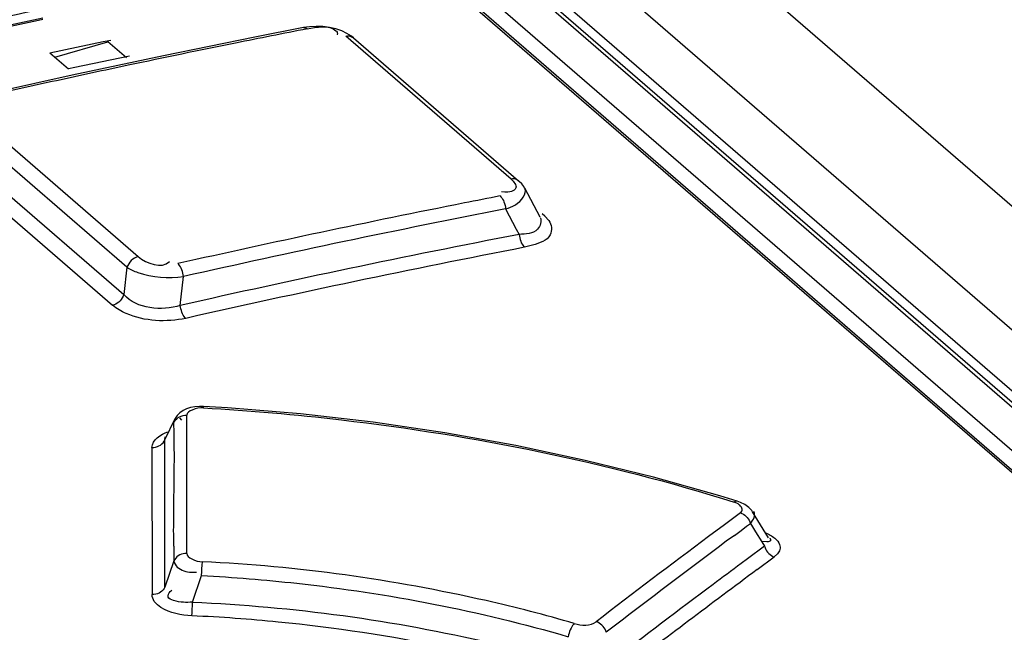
# Model space of a CAD drawing. Header units: inches. Extents: x 0 to 117, y 0 to 83.
# Tile 58 of 64: x 100.101 to 100.545, y 27.301 to 27.577. Entities that reach past the tile are written whole.
import ezdxf

# ---------------------------------------------------------------- set-up
doc = ezdxf.new("R2010")
doc.units = ezdxf.units.IN
doc.header["$LTSCALE"] = 6.4311023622
doc.header["$MEASUREMENT"] = 0
doc.layers.get('0').update_dxf_attribs({"linetype": 'CONTINUOUS'})

msp = doc.modelspace()

# ---------------------------------------------------------------- linework, layer by layer
at = {"color": 7, "linetype": 'CONTINUOUS'}
for p, q in [((99.8756483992, 28.0759931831), (105.5462859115, 23.1650770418)), ((99.7977037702, 28.0526923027), (101.0706349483, 26.9503015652)), ((101.0739053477, 26.9495078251), (99.8009679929, 28.0519039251)), ((99.8379584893, 28.052794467), (101.1163126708, 26.9457072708)), ((101.047892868, 26.9502658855), (99.7824371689, 28.0461826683)), ((101.0341161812, 26.9523018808), (99.7811634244, 28.0373907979)), ((99.783347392, 28.0368774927), (101.0363107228, 26.9517794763)), ((99.8376389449, 28.0254503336), (101.1111945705, 26.9225188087)), ((100.2289385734, 27.5736457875), (100.2069311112, 27.5693107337)), ((100.2316009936, 27.574040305), (100.2289385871, 27.5736456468)), ((100.2345462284, 27.5742107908), (100.2316009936, 27.574040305)), ((100.2441759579, 27.5709646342), (100.2440914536, 27.5703544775)), ((100.1143246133, 27.5623115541), (100.1384246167, 27.5673239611)), ((100.1165863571, 27.5603528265), (100.1406122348, 27.5672885)), ((100.1490079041, 27.5600176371), (100.1406122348, 27.5672885)), ((100.2069311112, 27.5693107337), (100.1656764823, 27.5609085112)), ((100.3226220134, 27.5052377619), (100.248029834, 27.5698364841)), ((100.2513698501, 27.5690986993), (100.2514054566, 27.5690682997)), ((100.2514054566, 27.5690682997), (100.3259977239, 27.5044695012)), ((100.1143246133, 27.5623115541), (100.1227202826, 27.5550406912)), ((100.1656764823, 27.5609085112), (100.1243935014, 27.5521410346)), ((100.1503161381, 27.5607622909), (100.1256440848, 27.5556617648)), ((100.1256440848, 27.5556617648), (100.1227202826, 27.5550406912)), ((100.1243935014, 27.5521410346), (100.0834266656, 27.5430859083)), ((100.0804388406, 27.5342424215), (100.1543079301, 27.4702699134)), ((100.1491910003, 27.4654371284), (100.0753218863, 27.5294096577)), ((100.0697932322, 27.5206344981), (100.1477680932, 27.4531062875)), ((100.0646898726, 27.5158048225), (100.1426647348, 27.448276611)), ((100.3196837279, 27.4993732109), (100.3183167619, 27.4995327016)), ((100.3286274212, 27.5013076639), (100.3355173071, 27.4882945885)), ((100.3201048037, 27.4918124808), (100.3249397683, 27.4826890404)), ((100.3378742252, 27.4885080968), (100.3366330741, 27.4895829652)), ((100.3378742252, 27.4885080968), (100.3396608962, 27.486547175)), ((100.3249397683, 27.4826890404), (100.3262019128, 27.4803072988)), ((100.3323205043, 27.4753999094), (100.3286529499, 27.474468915)), ((100.1491910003, 27.4654371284), (100.1477680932, 27.4531062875)), ((100.1732125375, 27.4482025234), (100.1747237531, 27.4612605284)), ((100.1837347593, 27.401914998), (100.183780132, 27.4026263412)), ((100.1946114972, 27.4019609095), (100.183780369, 27.4026263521)), ((100.1718801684, 27.3985638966), (100.1709114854, 27.397112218)), ((100.1728720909, 27.3974136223), (100.1738137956, 27.3963487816)), ((100.1761627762, 27.3971110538), (100.1761633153, 27.3986116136)), ((100.1662645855, 27.3875155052), (100.1709321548, 27.3971516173)), ((100.1709321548, 27.3971516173), (100.17088624, 27.397063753)), ((100.1761608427, 27.3917161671), (100.1761627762, 27.3971110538)), ((100.166252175, 27.3875194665), (100.1664805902, 27.3888206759)), ((100.1761534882, 27.3709775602), (100.1761608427, 27.3917161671)), ((100.1604457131, 27.3840905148), (100.1604995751, 27.3176099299)), ((100.1761438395, 27.3432042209), (100.1761534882, 27.3709775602)), ((100.4246536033, 27.3597964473), (100.4167617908, 27.3622081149)), ((100.426141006, 27.3545523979), (100.4189132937, 27.3491943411)), ((100.4387703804, 27.3433016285), (100.4315089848, 27.3550691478)), ((100.4189132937, 27.3491943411), (100.4116839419, 27.3438103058)), ((100.4263747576, 27.3466324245), (100.4289149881, 27.3485170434)), ((100.4289149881, 27.3485170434), (100.4305909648, 27.3497587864)), ((100.4305909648, 27.3497587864), (100.4328845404, 27.3460462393)), ((100.4233717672, 27.3444005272), (100.4263747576, 27.3466324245)), ((100.4328845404, 27.3460462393), (100.4357374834, 27.3414279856)), ((100.1662480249, 27.3210028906), (100.1662846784, 27.3432497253)), ((100.1761414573, 27.3362391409), (100.1761438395, 27.3432042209)), ((100.4357374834, 27.3414279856), (100.4369678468, 27.3394362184)), ((100.4381042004, 27.3414649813), (100.4357715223, 27.3416324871)), ((100.4369678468, 27.3394362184), (100.4292423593, 27.3337365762)), ((100.4428355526, 27.3359765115), (100.4414055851, 27.3346398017)), ((100.1704088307, 27.3328338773), (100.1662480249, 27.3210028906)), ((100.4292423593, 27.3337365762), (100.4263747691, 27.3316137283)), ((100.4336937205, 27.328943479), (100.4414055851, 27.3346398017)), ((100.178792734, 27.3142503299), (100.182871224, 27.3262249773)), ((100.1828712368, 27.3262248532), (100.182954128, 27.3278544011)), ((100.182954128, 27.3278544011), (100.1830447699, 27.3294351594)), ((100.1686377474, 27.3189945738), (100.1694416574, 27.3196737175)), ((100.1785522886, 27.3093692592), (100.1787928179, 27.3142498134)), ((100.178469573, 27.3080575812), (100.1785522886, 27.3093692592))]:
    msp.add_line(p, q, dxfattribs=at)
for points in [[(100.2289385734, 27.5736457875), (100.2293298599, 27.5736648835), (100.2297340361, 27.5735740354), (100.2301434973, 27.573375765), (100.2305465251, 27.573078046)], [(100.2461181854, 27.5721952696), (100.2434638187, 27.5730888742), (100.2405950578, 27.5737343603), (100.2375758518, 27.5741118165), (100.2345462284, 27.5742107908)], [(100.2514105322, 27.5690634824), (100.2505803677, 27.5697335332), (100.2485066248, 27.5710681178), (100.2461181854, 27.5721952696)], [(100.248029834, 27.5698364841), (100.2486610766, 27.569917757), (100.2492747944, 27.5699160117), (100.2498613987, 27.5698312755), (100.2504117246, 27.5696648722), (100.2509171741, 27.5694194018), (100.2513698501, 27.5690986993)], [(100.3259935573, 27.5044731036), (100.3255092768, 27.5048207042), (100.3250038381, 27.5050661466), (100.3244535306, 27.5052325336), (100.3238669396, 27.5053172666), (100.3232532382, 27.5053190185), (100.3226220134, 27.5052377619)], [(100.3273650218, 27.5031039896), (100.3262798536, 27.5042185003), (100.3259937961, 27.5044726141)], [(100.3287016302, 27.5011657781), (100.328272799, 27.5018929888), (100.3273650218, 27.5031039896)], [(100.31764412, 27.4976493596), (100.3180278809, 27.4972684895), (100.3184042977, 27.496792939), (100.3187624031, 27.4962313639), (100.3190883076, 27.4956050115), (100.3193773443, 27.4949258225), (100.3196306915, 27.4941889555), (100.3198416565, 27.4934052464), (100.320000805, 27.4926052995), (100.3201048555, 27.4918124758)], [(100.3262024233, 27.4803095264), (100.3263073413, 27.4795091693), (100.3264645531, 27.4787182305), (100.3266700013, 27.4779512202), (100.3269176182, 27.4772252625), (100.3272028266, 27.4765486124), (100.3275245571, 27.4759230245), (100.3278795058, 27.475358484), (100.3282603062, 27.4748703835), (100.3286602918, 27.4744697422)], [(100.1543079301, 27.4702699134), (100.1537731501, 27.4701201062), (100.1531769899, 27.469886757), (100.1525300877, 27.4695513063), (100.1518295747, 27.4690820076), (100.151121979, 27.4684751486), (100.1504872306, 27.4677821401), (100.1499545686, 27.4670413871), (100.1495190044, 27.4662534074), (100.1491910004, 27.4654371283)], [(100.1747236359, 27.4612605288), (100.1746016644, 27.4620433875), (100.1744266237, 27.4628331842), (100.1742023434, 27.4636072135), (100.1739396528, 27.464333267), (100.1736444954, 27.4650036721), (100.1733119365, 27.4656296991), (100.1729447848, 27.4661992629), (100.1725579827, 27.4666861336), (100.17216291, 27.4670785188)], [(100.1477680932, 27.4531062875), (100.1474716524, 27.4523572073), (100.1470841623, 27.4516305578), (100.1466134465, 27.4509410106), (100.1460690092, 27.4503024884), (100.145461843, 27.4497278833), (100.1448042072, 27.4492287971), (100.1441093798, 27.4488153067), (100.1433913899, 27.4484957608), (100.1426647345, 27.4482766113)], [(100.1757767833, 27.4423840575), (100.1753743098, 27.4427838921), (100.1749882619, 27.4432707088), (100.1746254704, 27.4438336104), (100.1742936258, 27.444457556), (100.1739962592, 27.4451324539), (100.1737343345, 27.4458558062), (100.1735124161, 27.4466190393), (100.1733368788, 27.4474053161), (100.1732120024, 27.4482002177)], [(100.1837795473, 27.4026277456), (100.1818955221, 27.4026501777), (100.1798622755, 27.4024848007), (100.1779072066, 27.4021091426), (100.1761133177, 27.4015318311), (100.1744966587, 27.4007489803), (100.1730658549, 27.399749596), (100.1718801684, 27.3985638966)], [(100.4167617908, 27.3622081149), (100.3868184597, 27.3706647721), (100.3560941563, 27.3782572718), (100.3247003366, 27.3849455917), (100.2927450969, 27.3906927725), (100.2603362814, 27.3954652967), (100.227585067, 27.399230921), (100.1946114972, 27.4019609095)], [(100.1703543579, 27.3952028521), (100.1706913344, 27.3958670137), (100.1711374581, 27.3964914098), (100.1716815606, 27.3970555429), (100.172295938, 27.3975355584), (100.1729668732, 27.3979292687), (100.1737069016, 27.3982440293), (100.17450847, 27.398469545), (100.1753358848, 27.3985924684), (100.1761633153, 27.3986115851)], [(100.1604522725, 27.3841139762), (100.1612766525, 27.3841337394), (100.1621014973, 27.3842566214), (100.1629012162, 27.3844816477), (100.1636404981, 27.3847959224), (100.1643114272, 27.3851893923), (100.1649256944, 27.3856690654), (100.1654694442, 27.3862325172), (100.1659152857, 27.3868560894), (100.1662521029, 27.3875193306)], [(100.4246536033, 27.3597964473), (100.4243459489, 27.3598360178), (100.4240234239, 27.3597761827), (100.4236828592, 27.3596214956), (100.4233333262, 27.3593779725)], [(100.428130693, 27.3582811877), (100.426068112, 27.3592954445), (100.4246631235, 27.3597943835)], [(100.4315125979, 27.3550632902), (100.4311859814, 27.3555512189), (100.4298560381, 27.3570191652), (100.428130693, 27.3582811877)], [(100.4261411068, 27.3545524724), (100.4267840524, 27.3542955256), (100.4274223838, 27.3539508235), (100.4280391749, 27.353523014), (100.4286123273, 27.3530266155), (100.4291335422, 27.3524707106), (100.4296042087, 27.3518520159), (100.4300133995, 27.3511785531), (100.4303446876, 27.3504742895), (100.4305910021, 27.3497587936)], [(100.1761414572, 27.3362391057), (100.1753476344, 27.3362157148), (100.1745461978, 27.3360953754), (100.1737605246, 27.3358760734), (100.173022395, 27.3355655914), (100.1723441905, 27.3351712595), (100.1717238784, 27.3346896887), (100.171177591, 27.3341259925), (100.1707301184, 27.3335022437), (100.1703924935, 27.3328390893)], [(100.4369679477, 27.3394362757), (100.437202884, 27.3387464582), (100.4375196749, 27.3380610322), (100.4379141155, 27.3373981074), (100.4383728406, 27.3367813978), (100.4388874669, 27.3362198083), (100.4394610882, 27.3357117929), (100.4400863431, 27.3352690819), (100.4407410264, 27.334909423), (100.4414069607, 27.3346405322)], [(100.1830447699, 27.3294351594), (100.183134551, 27.3308229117), (100.1831790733, 27.3314424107), (100.1832211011, 27.3319784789), (100.1832594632, 27.3324174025)], [(100.1636924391, 27.3183269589), (100.1629524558, 27.3180030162), (100.1621530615, 27.3177693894), (100.161326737, 27.3176379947), (100.1604993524, 27.3176101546)], [(100.1662355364, 27.321006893), (100.1659148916, 27.3203723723), (100.1654890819, 27.319767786), (100.1649646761, 27.319212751), (100.1643616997, 27.3187300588), (100.1636924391, 27.3183269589)], [(100.3511299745, 27.3045622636), (100.3507515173, 27.3041779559), (100.3503671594, 27.3036911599), (100.3499890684, 27.3031145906), (100.3496338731, 27.3024777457), (100.3493061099, 27.3017940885), (100.3490014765, 27.3010500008), (100.3487271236, 27.3002535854), (100.3484963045, 27.2994413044), (100.3483149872, 27.2986386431)], [(100.3655720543, 27.3006093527), (100.365327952, 27.3013002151), (100.3650006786, 27.3019869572), (100.3645947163, 27.3026510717), (100.3641240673, 27.3032683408), (100.3635974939, 27.3038296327), (100.3630118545, 27.304336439), (100.3623749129, 27.3047767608), (100.3617097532, 27.3051325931), (100.361035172, 27.3053962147)]]:
    msp.add_lwpolyline(points, dxfattribs=at)
for centre, radius, start, end in [((101.1768163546, 22.5451483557), 5.1483778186, 101.5191047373, 102.3376993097), ((101.1532233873, 22.6259234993), 5.0604036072, 101.8837124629, 102.2711962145), ((101.1544202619, 22.6249907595), 5.0609724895, 101.894820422, 102.2822826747), ((101.1704564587, 22.7444161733), 4.9192943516, 101.0153653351, 101.2069014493), ((100.0485085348, 28.0195216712), 0.4610506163, 281.2461441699, 281.6894320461), ((101.1980021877, 22.6067962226), 5.0596441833, 101.3964293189, 101.9569857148), ((101.1823039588, 22.6846200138), 4.9802528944, 101.2069020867, 101.3963024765), ((101.1998454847, 22.5980697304), 5.0685632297, 101.9569334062, 102.3310144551), ((101.2130542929, 22.5375993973), 5.1304593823, 102.3309037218, 102.5159896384), ((101.224342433, 22.4867491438), 5.1825474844, 102.5159898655, 102.699418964), ((101.289408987, 22.5083503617), 5.0830482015, 101.0217645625, 101.2071166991), ((101.285478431, 22.528901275), 5.0621252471, 101.2086853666, 102.7052453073), ((101.2885372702, 22.5223668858), 5.0629290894, 101.0274398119, 102.7086747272), ((101.28643429, 22.5239236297), 5.0485428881, 100.9644506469, 102.7386120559), ((101.287799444, 22.5240526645), 5.0424778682, 100.9652340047, 102.7402917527), ((99.1364158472, 27.3717676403), 1.0342206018, 1.0947152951, 1.2981271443), ((99.32074449, 27.3753255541), 0.8498576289, 0.918828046, 1.0923135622), ((99.5042927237, 27.3787031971), 0.6662789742, 359.0544107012, 0.8815196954), ((84.4484537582, 27.358248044), 15.7178380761, 359.9453270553, 0.1066878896), ((102.9119420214, 23.9997133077), 4.1689224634, 126.65060332, 127.6472334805), ((101.2846281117, 27.3534384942), 1.1144097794, 180.7151905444, 181.0594171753), ((102.9128300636, 23.99346565), 4.1809737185, 126.742589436, 127.6137367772), ((102.8533070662, 24.0562968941), 4.0764814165, 126.5375708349, 126.758087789), ((100.1787078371, 27.3421589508), 0.0144557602, 268.2325859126, 273.4598334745), ((100.1785969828, 27.3441186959), 0.0164186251, 273.4332559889, 277.1482822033), ((102.892434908, 24.0092391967), 4.1310827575, 126.5255228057, 127.5989830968), ((102.9081885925, 23.9830865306), 4.1679784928, 126.7602536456, 127.5606439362), ((100.1453232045, 26.5755051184), 0.7333020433, 85.8731749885, 87.407857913), ((100.144908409, 26.5695388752), 0.7392826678, 84.3643225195, 85.8743868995), ((100.1469205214, 26.5858828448), 0.7228202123, 78.3217066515, 84.3958205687)]:
    msp.add_arc(centre, radius, start, end, dxfattribs=at)
for points in [[(100.2305158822, 27.5730773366), (100.234780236, 27.5739082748), (100.2402417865, 27.5751186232), (100.2435247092, 27.5722729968)], [(100.15430793, 27.4702699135), (100.157880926, 27.4671733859), (100.1651377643, 27.4644904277), (100.1683089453, 27.4679973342)], [(100.17321459, 27.4482023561), (100.1650005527, 27.4455285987), (100.1534727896, 27.4466197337), (100.1477680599, 27.4531062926)], [(100.1604457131, 27.3840905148), (100.1605688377, 27.3874264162), (100.1644458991, 27.3900403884), (100.1676182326, 27.3910794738)], [(100.1703051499, 27.3395283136), (100.1701902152, 27.3489209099), (100.1703317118, 27.3583155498), (100.1704809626, 27.3677076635)], [(100.1787928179, 27.3142498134), (100.2241562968, 27.3122306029), (100.2695496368, 27.3061201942), (100.3137531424, 27.2957292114)], [(100.1784875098, 27.3080568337), (100.1736853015, 27.3083180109), (100.1686050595, 27.3091874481), (100.1645438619, 27.3117635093)], [(100.3511299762, 27.3045622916), (100.35431113, 27.3036356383), (100.3584109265, 27.3033731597), (100.3610350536, 27.3053961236)]]:
    msp.add_open_spline(points, degree=3, dxfattribs=at)
for points, knots in [([(100.2435247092, 27.5722729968), (100.2437156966, 27.5721074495), (100.2440505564, 27.571717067), (100.2441720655, 27.5712109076), (100.2441759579, 27.5709646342)], [0, 0, 0, 0, 0.5064570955, 1, 1, 1, 1]), ([(100.3226220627, 27.5052377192), (100.3237592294, 27.5042539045), (100.3267163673, 27.5003183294), (100.3214814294, 27.4992237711), (100.3196837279, 27.4993732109)], [0, 0, 0, 0, 0.4546152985, 1, 1, 1, 1]), ([(100.3201068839, 27.4918139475), (100.3216310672, 27.4922966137), (100.3255354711, 27.4935545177), (100.3300520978, 27.4986211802), (100.3287116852, 27.5011315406)], [0, 0, 0, 0, 0.3597141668, 1, 1, 1, 1]), ([(100.3356978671, 27.4879301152), (100.3365389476, 27.4863407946), (100.3345942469, 27.4804187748), (100.3290792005, 27.4804318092), (100.3261999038, 27.4803058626)], [0, 0, 0, 0, 0.3842041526, 1, 1, 1, 1]), ([(100.3396608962, 27.486547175), (100.3409376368, 27.4848161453), (100.3414139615, 27.4781153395), (100.3352471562, 27.4762967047), (100.3323205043, 27.4753999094)], [0, 0, 0, 0, 0.4126968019, 1, 1, 1, 1]), ([(100.149190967, 27.4654371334), (100.1506792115, 27.4644290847), (100.1588006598, 27.4610512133), (100.167882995, 27.4602672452), (100.1747236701, 27.4612605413)], [0, 0, 0, 0, 0.2063747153, 1, 1, 1, 1]), ([(100.1757708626, 27.4423832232), (100.1669585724, 27.4405491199), (100.154543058, 27.4410280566), (100.1445242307, 27.4467509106), (100.1426647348, 27.448276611)], [0, 0, 0, 0, 0.7891274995, 1, 1, 1, 1]), ([(100.1837347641, 27.4019150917), (100.182001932, 27.4020102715), (100.1793802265, 27.4015765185), (100.1761626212, 27.3997465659), (100.1761633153, 27.3986116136)], [0, 0, 0, 0, 0.6046008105, 1, 1, 1, 1]), ([(100.1837347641, 27.4019150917), (100.2045354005, 27.4008008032), (100.2854558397, 27.3936391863), (100.3657446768, 27.3775442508), (100.4233489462, 27.359373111)], [0, 0, 0, 0, 0.2564291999, 1, 1, 1, 1]), ([(100.4258404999, 27.3579632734), (100.425515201, 27.3582745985), (100.4247279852, 27.3588435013), (100.4238362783, 27.3592219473), (100.4233489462, 27.359373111)], [0, 0, 0, 0, 0.4687828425, 1, 1, 1, 1]), ([(100.426141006, 27.3545523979), (100.4266110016, 27.3548996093), (100.4272406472, 27.3563294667), (100.4263428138, 27.3574825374), (100.4258404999, 27.3579632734)], [0, 0, 0, 0, 0.4566475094, 1, 1, 1, 1]), ([(100.4305909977, 27.3497587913), (100.431314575, 27.3505521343), (100.4324346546, 27.3521759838), (100.4326801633, 27.3544389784), (100.4322144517, 27.3552117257)], [0, 0, 0, 0, 0.5434021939, 1, 1, 1, 1]), ([(100.4373737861, 27.3455546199), (100.4388718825, 27.3449011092), (100.4414192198, 27.3436003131), (100.4434139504, 27.3413380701), (100.4438179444, 27.3401935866)], [0, 0, 0, 0, 0.5738622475, 1, 1, 1, 1]), ([(100.439302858, 27.3431725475), (100.4395710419, 27.3428508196), (100.4401738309, 27.3415871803), (100.4386628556, 27.3414795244), (100.4381042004, 27.3414649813)], [0, 0, 0, 0, 0.4284030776, 1, 1, 1, 1]), ([(100.4438179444, 27.3401935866), (100.4440602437, 27.3395071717), (100.4441641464, 27.3379024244), (100.4433348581, 27.3365660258), (100.4428355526, 27.3359765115)], [0, 0, 0, 0, 0.4851297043, 1, 1, 1, 1]), ([(100.1761414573, 27.3362391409), (100.1761398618, 27.3351220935), (100.1790557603, 27.3331798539), (100.1815792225, 27.332503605), (100.1832539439, 27.3324177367)], [0, 0, 0, 0, 0.3998069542, 1, 1, 1, 1]), ([(100.170392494, 27.3328390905), (100.1705994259, 27.3307340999), (100.1739463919, 27.328193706), (100.1771072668, 27.3277469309), (100.1782619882, 27.3277100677)], [0, 0, 0, 0, 0.6467425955, 1, 1, 1, 1]), ([(100.3511299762, 27.3045622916), (100.3379825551, 27.3085089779), (100.2829028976, 27.3224435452), (100.2262805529, 27.3305082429), (100.1832539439, 27.3324177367)], [0, 0, 0, 0, 0.2416899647, 1, 1, 1, 1]), ([(100.182871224, 27.3262249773), (100.1972041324, 27.3254772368), (100.253004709, 27.3209580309), (100.3083616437, 27.3103189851), (100.348315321, 27.2986387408)], [0, 0, 0, 0, 0.2563917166, 1, 1, 1, 1]), ([(100.1645438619, 27.3117635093), (100.1633890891, 27.3124959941), (100.1614412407, 27.3141023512), (100.1605358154, 27.3165345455), (100.1604995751, 27.3176099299)], [0, 0, 0, 0, 0.5596477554, 1, 1, 1, 1]), ([(100.1787927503, 27.3142503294), (100.1759496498, 27.3139836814), (100.1725252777, 27.3140879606), (100.1670111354, 27.3160331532), (100.1680078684, 27.3183882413), (100.1686377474, 27.3189945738)], [0, 0, 0, 0, 0.6066631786, 0.8142579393, 1, 1, 1, 1])]:
    msp.add_open_spline(points, degree=3, knots=knots, dxfattribs=at)

doc.saveas('drawing.dxf')
